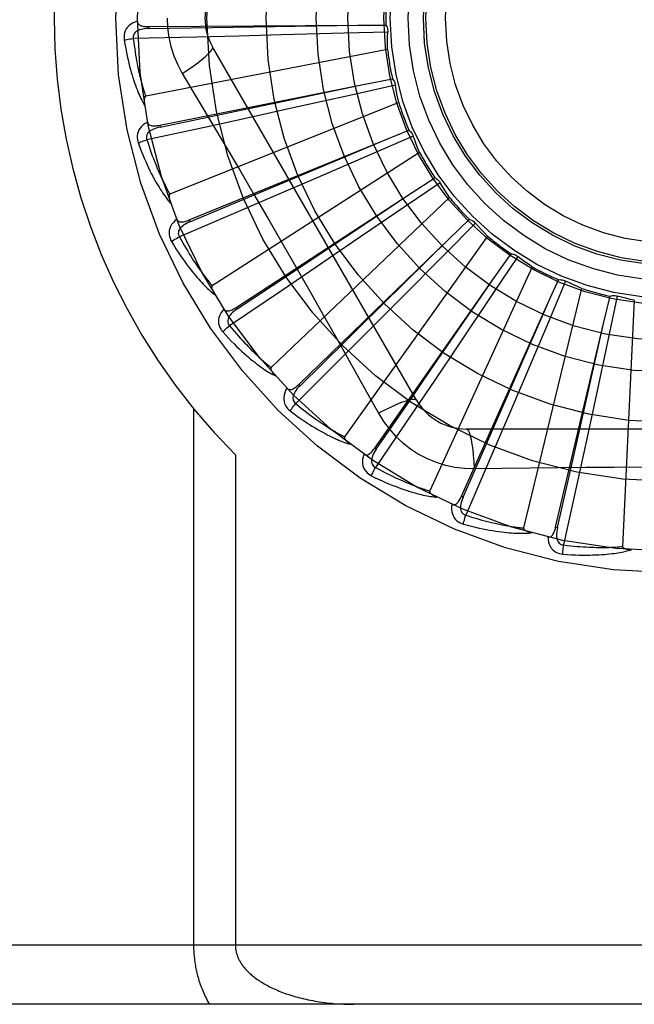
# Model space of a CAD drawing. Header units: inches. Extents: x 0 to 188, y 0 to 122.
# Tile 69 of 102: x 44.547 to 44.859, y 67.468 to 67.967. Entities that reach past the tile are written whole.
import ezdxf

# ---------------------------------------------------------------- set-up
doc = ezdxf.new("R2010")
doc.units = ezdxf.units.IN
doc.header["$LTSCALE"] = 10.3638554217
doc.header["$MEASUREMENT"] = 0
doc.linetypes.add('HIDDEN', pattern=[0.2, 0.1, -0.1])
doc.layers.add('DOOR_ASSEMBLY', color=7, linetype='CONTINUOUS')

msp = doc.modelspace()

# ---------------------------------------------------------------- linework, layer by layer
at = {"layer": 'DOOR_ASSEMBLY', "color": 8, "linetype": 'HIDDEN'}
for p, q in [((44.6122988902, 67.9636246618), (44.6123058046, 67.9626650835)), ((44.6122990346, 67.9636246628), (44.7183890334, 67.9643578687)), ((44.6123058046, 67.9626650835), (44.6549363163, 67.9633148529)), ((44.6549363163, 67.9633148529), (44.7184469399, 67.9643587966)), ((44.7183890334, 67.9643578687), (44.7326481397, 67.9644361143)), ((44.6368030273, 67.95832914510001), (44.6045150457, 67.957603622)), ((44.6580859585, 67.9588384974), (44.6368030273, 67.95832914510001)), ((44.679605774, 67.9593846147), (44.6580859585, 67.9588384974)), ((44.71146100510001, 67.9602406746), (44.679605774, 67.9593846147)), ((44.7335438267, 67.9608684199), (44.71146100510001, 67.9602406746)), ((44.748155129, 67.77421427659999), (44.6447131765, 67.953380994)), ((44.7334939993, 67.9519739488), (44.6107835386, 67.92832344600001)), ((44.6293662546, 67.9399208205), (44.6366319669, 67.927755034)), ((44.6179012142, 67.9136353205), (44.7219352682, 67.9344329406)), ((44.6598266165, 67.9214002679), (44.7219919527, 67.9344448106)), ((44.7374765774, 67.93387461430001), (44.71591162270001, 67.9290790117)), ((44.7219352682, 67.9344329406), (44.73592188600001, 67.9372083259)), ((44.71591162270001, 67.9290790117), (44.6847940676, 67.9222097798)), ((44.73911094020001, 67.925131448), (44.6230939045, 67.8786852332)), ((44.61808946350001, 67.9126943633), (44.6598266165, 67.9214002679)), ((44.6847940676, 67.9222097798), (44.6637664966, 67.9176008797)), ((44.61790107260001, 67.9136352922), (44.61808946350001, 67.9126943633)), ((44.6637664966, 67.9176008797), (44.6429645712, 67.9130729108)), ((44.6429645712, 67.9130729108), (44.6113973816, 67.9062499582)), ((44.731080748, 67.90571992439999), (44.7442893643, 67.9110921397)), ((44.6328627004, 67.86560957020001), (44.731080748, 67.90571992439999)), ((44.7115254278, 67.8975063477), (44.7311341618, 67.90574230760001)), ((44.7464468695, 67.90811289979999), (44.7261791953, 67.8993227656)), ((44.7497063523, 67.8998370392), (44.6445758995, 67.8322737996)), ((44.7261791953, 67.8993227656), (44.6969239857, 67.8866886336)), ((44.6332256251, 67.8647212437), (44.7115254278, 67.8975063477)), ((44.6969239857, 67.8866886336), (44.6771486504, 67.8781835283)), ((44.76013049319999, 67.8845143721), (44.7418926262, 67.8720474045)), ((44.7454949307, 67.879256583), (44.7574481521, 67.88703146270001)), ((44.6566427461, 67.8212831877), (44.7454949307, 67.879256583)), ((44.6771486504, 67.8781835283), (44.6575795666, 67.8698005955)), ((44.7648972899, 67.8770049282), (44.6744531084, 67.7907665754)), ((44.6575795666, 67.8698005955), (44.6278740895, 67.8571268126)), ((44.7418926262, 67.8720474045), (44.7155571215, 67.8541050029)), ((44.6328625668, 67.8656095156), (44.6332256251, 67.8647212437)), ((44.77803288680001, 67.8639319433), (44.7624839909, 67.84823873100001)), ((44.76465685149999, 67.8559993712), (44.7749226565, 67.8658959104)), ((44.6883818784, 67.7822582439), (44.76465685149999, 67.8559993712)), ((44.7155571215, 67.8541050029), (44.697748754, 67.8420110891)), ((44.7841347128, 67.8574603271), (44.7116456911, 67.7556637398)), ((44.78787394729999, 67.8367888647), (44.7960813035, 67.8484493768)), ((44.7624839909, 67.84823873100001), (44.7400200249, 67.825636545)), ((44.799507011, 67.84710951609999), (44.7872090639, 67.8287572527)), ((44.697748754, 67.8420110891), (44.6801197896, 67.8300761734)), ((44.8067233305, 67.8419096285), (44.7548094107, 67.72823400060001)), ((44.7269329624, 67.74994520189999), (44.78787394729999, 67.8367888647)), ((44.8143070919, 67.8223193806), (44.8201593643, 67.8353224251)), ((44.82377673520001, 67.8346550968), (44.8151742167, 67.81430708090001)), ((44.6801197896, 67.8300761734), (44.6533496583, 67.8120096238)), ((44.7872090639, 67.8287572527), (44.7694285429, 67.8023121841)), ((44.8318467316, 67.8309148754), (44.802384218, 67.7094687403)), ((44.7400200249, 67.825636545), (44.724822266, 67.8103909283)), ((44.8430009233, 67.81311388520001), (44.84628659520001, 67.82698949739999)), ((44.8499648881, 67.8270188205), (44.8453687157, 67.8054104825)), ((44.8585968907, 67.8248734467), (44.85265063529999, 67.7000461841)), ((44.65664262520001, 67.8212831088), (44.6571672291, 67.8204795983)), ((44.7709026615, 67.7255119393), (44.8143070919, 67.8223193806)), ((44.7888966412, 67.76416747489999), (44.8143303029, 67.8223724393)), ((44.8151742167, 67.81430708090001), (44.8027197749, 67.7849749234)), ((44.724822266, 67.8103909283), (44.7097705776, 67.7953353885)), ((44.8187017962, 67.7098415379), (44.8430009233, 67.81311388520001)), ((44.8290549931, 67.75120390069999), (44.8430136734, 67.8131703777)), ((44.8453687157, 67.8054104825), (44.8386904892, 67.77425137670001)), ((44.7694285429, 67.8023121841), (44.7573906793, 67.7844658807)), ((44.7097705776, 67.7953353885), (44.68690333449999, 67.7725290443)), ((44.7573906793, 67.7844658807), (44.7454602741, 67.7668338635)), ((44.8027197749, 67.7849749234), (44.7942768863, 67.7651729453)), ((44.6883817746, 67.7822581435), (44.68904896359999, 67.7815684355)), ((44.8386904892, 67.77425137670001), (44.8341477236, 67.753209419)), ((44.6350693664, 67.7699860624), (44.6350693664, 67.4979643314)), ((44.7454602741, 67.7668338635), (44.7273224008, 67.7401120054)), ((44.771778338, 67.72511947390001), (44.7888966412, 67.76416747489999)), ((44.7942768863, 67.7651729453), (44.7858989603, 67.7456017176)), ((44.98029811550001, 67.75963093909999), (44.7734142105, 67.75963093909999)), ((44.7269328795, 67.7499450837), (44.7277185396, 67.749394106)), ((44.8196359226, 67.70962188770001), (44.8290549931, 67.75120390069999)), ((44.8341477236, 67.753209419), (44.82962507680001, 67.7324063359)), ((44.6562825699, 67.7465968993), (44.6562825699, 67.4979643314)), ((44.7858989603, 67.7456017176), (44.7731460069, 67.7159301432)), ((44.7773976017, 67.7396100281), (44.791566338, 67.7398194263)), ((44.82962507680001, 67.7324063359), (44.8227179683, 67.7008574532)), ((44.7709026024, 67.7255118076), (44.771778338, 67.72511947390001)), ((44.8187017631, 67.7098413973), (44.8196359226, 67.70962188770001)), ((45.360356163, 67.4979643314), (44.268356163, 67.4979643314)), ((45.360356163, 67.4679643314), (44.298356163, 67.4679643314))]:
    msp.add_line(p, q, dxfattribs=at)
for points in [[(44.6065915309, 67.9663174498), (44.60530209, 67.9658904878), (44.60414928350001, 67.9653734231), (44.6031252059, 67.96476358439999), (44.6022398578, 67.9640676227), (44.6014933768, 67.9632880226), (44.6008871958, 67.9624363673), (44.60042239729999, 67.96151451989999), (44.6000893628, 67.9605556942), (44.5998889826, 67.959584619), (44.5997983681, 67.958629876), (44.59980053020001, 67.9577323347), (44.59989842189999, 67.9568795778)], [(44.6065915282, 67.9663211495), (44.6066396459, 67.9658614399), (44.60676566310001, 67.9654484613), (44.60697478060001, 67.9650814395), (44.6072513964, 67.9647626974), (44.60758225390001, 67.964496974), (44.6079655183, 67.96427624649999), (44.6083971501, 67.9640952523), (44.6088705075, 67.9639504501), (44.6093791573, 67.963837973), (44.60991843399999, 67.96375353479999), (44.6104820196, 67.9636921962), (44.6110684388, 67.9636520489), (44.61167366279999, 67.9636290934), (44.6122990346, 67.9636246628)], [(44.6216144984, 67.9679643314), (44.6218363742, 67.9630872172), (44.6224908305, 67.9582546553), (44.6235754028, 67.9534790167), (44.6250868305, 67.9488068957), (44.6270192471, 67.9442839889), (44.6293662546, 67.9399208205)], [(44.7326481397, 67.9644361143), (44.7329362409, 67.9638856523), (44.7331696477, 67.96331278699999), (44.7333497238, 67.9627117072), (44.7334735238, 67.9620974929), (44.73353784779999, 67.9614850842), (44.7335438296, 67.960868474)], [(44.6123061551, 67.9626636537), (44.6112690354, 67.9626259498), (44.6102897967, 67.962542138), (44.6093661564, 67.9624091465), (44.6085018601, 67.9622252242), (44.6076980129, 67.9619858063), (44.6069616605, 67.9616907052), (44.6062952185, 67.9613404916), (44.6057162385, 67.9609323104), (44.6052430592, 67.9604651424), (44.6048766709, 67.9599446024), (44.6046252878, 67.9593736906), (44.60448327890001, 67.9587776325), (44.6044468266, 67.9581855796), (44.6045151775, 67.95759926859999)], [(44.7334939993, 67.9519739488), (44.7334559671, 67.9542016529), (44.7334515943, 67.9564266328), (44.7334808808, 67.95864888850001), (44.7335438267, 67.9608684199)], [(44.59989842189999, 67.9568795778), (44.6002621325, 67.95468058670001), (44.6006392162, 67.9525806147), (44.6010263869, 67.9505814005), (44.601422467, 67.9486765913), (44.6018263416, 67.9468617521), (44.6022363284, 67.945132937), (44.6026513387, 67.9434859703), (44.6030698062, 67.9419171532), (44.6034906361, 67.94042257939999), (44.603912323, 67.9389987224), (44.6043337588, 67.9376418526), (44.6047534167, 67.9363486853), (44.6051695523, 67.93511538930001), (44.6055822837, 67.93393987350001), (44.6059911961, 67.93281929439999), (44.6063968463, 67.931752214), (44.6068000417, 67.93073692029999), (44.6072002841, 67.9297715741), (44.6075977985, 67.92885455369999), (44.607991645, 67.9279835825), (44.6083813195, 67.9271565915), (44.6087660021, 67.9263713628), (44.6091443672, 67.92562566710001), (44.6095176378, 67.9249174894), (44.6098870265, 67.92424386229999), (44.6102516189, 67.9236055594)], [(44.5998984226, 67.9568795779), (44.600505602, 67.9570039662), (44.60120119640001, 67.95713106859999), (44.6019614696, 67.957256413), (44.6027771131, 67.9573784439), (44.6036385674, 67.9574955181), (44.6045150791, 67.9576033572)], [(44.6045150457, 67.957603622), (44.60473815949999, 67.95576682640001), (44.60496780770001, 67.9540056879), (44.6052045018, 67.952321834), (44.6054467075, 67.9507103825), (44.6056933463, 67.9491679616), (44.6059435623, 67.947691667), (44.6061963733, 67.94627835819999), (44.6064510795, 67.9449253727), (44.6067068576, 67.9436298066), (44.6069630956, 67.9423892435), (44.6072191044, 67.9412010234), (44.6074742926, 67.9400629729), (44.6077279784, 67.9389727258), (44.6079797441, 67.9379282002), (44.6082289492, 67.9369271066), (44.6084755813, 67.9359677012), (44.6087193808, 67.9350479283), (44.60896044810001, 67.93416643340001), (44.6091988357, 67.93332160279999), (44.6094344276, 67.93251215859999), (44.60966717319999, 67.9317367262), (44.6098969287, 67.9309939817), (44.6101235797, 67.9302825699), (44.610346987, 67.9296012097), (44.6105669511, 67.9289479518), (44.6107835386, 67.92832344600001)], [(44.6293645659, 67.9399197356), (44.6321996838, 67.94178242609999), (44.6348307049, 67.9435946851), (44.6371760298, 67.9452983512), (44.63925197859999, 67.9469014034), (44.6410544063, 67.9484014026), (44.6425338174, 67.9497634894), (44.6436657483, 67.9509664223), (44.6444203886, 67.951984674), (44.6447732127, 67.9527974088), (44.6447133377, 67.9533807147)], [(44.73592188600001, 67.9372083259), (44.7363089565, 67.936722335), (44.7366465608, 67.93620399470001), (44.7369371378, 67.9356478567), (44.73717494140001, 67.93506817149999), (44.7373540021, 67.9344790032), (44.73747657, 67.933874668)], [(44.73911094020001, 67.925131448), (44.7386519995, 67.92731169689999), (44.7382266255, 67.929495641), (44.7378348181, 67.9316832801), (44.7374765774, 67.93387461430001)], [(44.6107835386, 67.92832344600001), (44.6106228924, 67.9282593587), (44.6104860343, 67.9281604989), (44.6103744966, 67.928023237), (44.6102836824, 67.927858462), (44.6102102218, 67.9276750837), (44.6101519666, 67.9274754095), (44.6101060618, 67.927265), (44.6100712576, 67.92704300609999), (44.6100454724, 67.9268101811), (44.6100283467, 67.92656727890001), (44.6100189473, 67.9263151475), (44.6100169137, 67.9260542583), (44.61002157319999, 67.9257857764), (44.6100329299, 67.9255084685), (44.61005064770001, 67.9252218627), (44.6100750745, 67.9249248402), (44.61010612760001, 67.92461629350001), (44.6101447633, 67.9242957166), (44.61019202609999, 67.9239621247), (44.61024756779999, 67.9236158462)], [(44.6366319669, 67.927755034), (44.6510636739, 67.9033729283), (44.6582814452, 67.8911308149), (44.6654763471, 67.8788540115), (44.6726493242, 67.8665644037), (44.6797832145, 67.854241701), (44.68689122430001, 67.8419026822), (44.6939517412, 67.8295424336), (44.7009900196, 67.81716862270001), (44.707982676, 67.80479778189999)], [(44.6117872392, 67.91519929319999), (44.6106019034, 67.9145360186), (44.6095677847, 67.91381012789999), (44.6086776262, 67.9130175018), (44.6079399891, 67.9121665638), (44.6073545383, 67.9112597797), (44.6069204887, 67.9103087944), (44.6066385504, 67.9093156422), (44.6064929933, 67.9083111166), (44.6064800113, 67.9073196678), (44.6065717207, 67.90636502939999), (44.6067437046, 67.9054841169), (44.6070012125, 67.9046652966)], [(44.6117865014, 67.9152030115), (44.6119207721, 67.91476066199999), (44.6121226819, 67.9143789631), (44.6123974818, 67.9140581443), (44.612729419, 67.9137975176), (44.6131045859, 67.9135992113), (44.6135226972, 67.9134550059), (44.6139807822, 67.9133589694), (44.61447298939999, 67.9133063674), (44.6149937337, 67.9132921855), (44.615539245, 67.91331133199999), (44.61610425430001, 67.9133577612), (44.6166876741, 67.9134293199), (44.6172863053, 67.91352131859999), (44.6179012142, 67.9136353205)], [(44.618090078, 67.9126930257), (44.6170788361, 67.912459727), (44.616133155, 67.9121921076), (44.615251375, 67.9118867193), (44.6144375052, 67.9115425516), (44.6136934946, 67.91115533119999), (44.6130262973, 67.9107262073), (44.6124381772, 67.9102561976), (44.6119469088, 67.9097458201), (44.6115706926, 67.9091975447), (44.6113094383, 67.908617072), (44.6111706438, 67.90800890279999), (44.6111440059, 67.9073967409), (44.6112202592, 67.9068084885), (44.611398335, 67.90624570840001)], [(44.7442893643, 67.9110921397), (44.7447614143, 67.9106881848), (44.7451910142, 67.9102431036), (44.7455815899, 67.9097520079), (44.7459248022, 67.9092278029), (44.7462121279, 67.9086831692), (44.7464468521, 67.9081129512)], [(44.6070012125, 67.9046652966), (44.6077745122, 67.9025748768), (44.6085422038, 67.9005842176), (44.6093007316, 67.8986944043), (44.6100501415, 67.89689897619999), (44.6107901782, 67.8951933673), (44.6115199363, 67.8935733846), (44.6122391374, 67.89203472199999), (44.6129469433, 67.8905734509), (44.61364301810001, 67.8891855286), (44.6143265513, 67.88786720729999), (44.61499716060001, 67.8866146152), (44.6156539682, 67.8854242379), (44.6162959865, 67.8842919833), (44.6169237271, 67.8832158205), (44.6175373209, 67.882192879), (44.6181375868, 67.8812218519), (44.6187256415, 67.88030121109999), (44.61930134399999, 67.8794290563), (44.6198652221, 67.8786038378), (44.6204167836, 67.8778231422), (44.62095592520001, 67.8770848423), (44.6214822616, 67.8763866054), (44.621994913, 67.8757259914), (44.6224954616, 67.8751012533), (44.6229856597, 67.8745097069), (44.62346446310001, 67.8739519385)], [(44.6070012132, 67.9046652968), (44.60757387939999, 67.9049023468), (44.6082328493, 67.9051587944), (44.6089556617, 67.9054257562), (44.60973347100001, 67.9056999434), (44.6105572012, 67.90597793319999), (44.6113974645, 67.9062497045)], [(44.6113973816, 67.9062499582), (44.6119640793, 67.9044885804), (44.61252287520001, 67.9028027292), (44.6130739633, 67.9011940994), (44.6136167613, 67.8996576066), (44.6141508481, 67.898189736), (44.6146759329, 67.8967874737), (44.6151916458, 67.89544755), (44.6156978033, 67.8941672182), (44.6161941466, 67.89294347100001), (44.6166805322, 67.8917738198), (44.6171567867, 67.8906555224), (44.6176227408, 67.8895863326), (44.6180781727, 67.888563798), (44.6185230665, 67.8875857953), (44.61895722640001, 67.8866499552), (44.6193809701, 67.8857545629), (44.619794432, 67.8848975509), (44.62019796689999, 67.8840776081), (44.6205919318, 67.88329315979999), (44.6209764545, 67.88254292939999), (44.6213517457, 67.88182555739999), (44.6217179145, 67.8811397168), (44.6220751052, 67.8804840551), (44.6224234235, 67.8798572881), (44.6227630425, 67.8792574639), (44.6230939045, 67.8786852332)], [(44.7497063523, 67.8998370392), (44.7488430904, 67.9018910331), (44.74801208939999, 67.9039550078), (44.747213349, 67.9060289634), (44.7464468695, 67.90811289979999)], [(44.7574481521, 67.88703146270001), (44.7579881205, 67.8867241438), (44.7584941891, 67.8863684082), (44.7589706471, 67.8859601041), (44.7594068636, 67.88551032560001), (44.7597920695, 67.8850299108), (44.76013046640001, 67.8845144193)], [(44.7648972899, 67.8770049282), (44.7636622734, 67.8788562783), (44.7624561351, 67.880724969), (44.7612788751, 67.8826110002), (44.76013049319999, 67.8845143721)], [(44.6230939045, 67.8786852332), (44.62294829, 67.8785919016), (44.6228326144, 67.8784689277), (44.62274906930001, 67.87831303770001), (44.6226910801, 67.8781340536), (44.6226536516, 67.87794008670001), (44.62263423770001, 67.8777329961), (44.62262898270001, 67.87751770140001), (44.62263682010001, 67.8772931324), (44.6226555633, 67.877059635), (44.6226847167, 67.8768178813), (44.6227232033, 67.8765685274), (44.6227705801, 67.8763119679), (44.6228259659, 67.87604921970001), (44.6228895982, 67.8757790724), (44.6229612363, 67.875500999), (44.62304143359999, 67.87521396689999), (44.6231322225, 67.8749116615), (44.6232289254, 67.8746094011), (44.6233270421, 67.8743220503), (44.6234280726, 67.8740446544)], [(44.6571672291, 67.8204795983), (44.6840433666, 67.8383394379), (44.6926790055, 67.8440740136), (44.7455431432, 67.8792886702)], [(44.6265632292, 67.8659882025), (44.62552483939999, 67.8651125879), (44.6246467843, 67.8642041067), (44.6239227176, 67.8632573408), (44.6233594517, 67.8622821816), (44.62295619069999, 67.861280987), (44.6227099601, 67.8602650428), (44.6226210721, 67.85923648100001), (44.6226682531, 67.8582225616), (44.6228431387, 67.8572465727), (44.6231138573, 67.856326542), (44.6234494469, 67.8554940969), (44.6238572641, 67.8547388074)], [(44.626562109, 67.8659912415), (44.6267774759, 67.865582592), (44.6270478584, 67.8652461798), (44.6273783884, 67.8649831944), (44.6277536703, 67.8647900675), (44.6281595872, 67.8646663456), (44.6285974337, 67.8646038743), (44.6290654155, 67.8645962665), (44.6295586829, 67.8646377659), (44.6300727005, 67.8647223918), (44.6306047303, 67.86484443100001), (44.63115074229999, 67.8649969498), (44.6317100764, 67.8651776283), (44.6322804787, 67.8653812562), (44.6328627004, 67.86560957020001)], [(44.6332264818, 67.8647200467), (44.6322776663, 67.8642995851), (44.6313997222, 67.8638578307), (44.6305916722, 67.8633910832), (44.6298576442, 67.8628991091), (44.6292003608, 67.86237808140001), (44.6286264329, 67.8618304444), (44.6281378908, 67.8612576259), (44.6277520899, 67.8606634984), (44.6274864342, 67.8600539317), (44.6273397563, 67.8594345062), (44.6273185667, 67.8588110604), (44.6274082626, 67.8582049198), (44.6275944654, 67.8576417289), (44.6278758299, 67.85712282)], [(44.7749226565, 67.8658959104), (44.7755110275, 67.8656963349), (44.7760752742, 67.8654428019), (44.776620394, 67.8651320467), (44.7771338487, 67.8647729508), (44.7776030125, 67.86437411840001), (44.77803285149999, 67.8639319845)], [(44.7841347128, 67.8574603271), (44.7825698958, 67.8590463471), (44.7810313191, 67.8606536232), (44.7795189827, 67.8622821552), (44.77803288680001, 67.8639319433)], [(44.6238572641, 67.8547388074), (44.62501220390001, 67.85283251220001), (44.626142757, 67.8510231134), (44.6272452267, 67.8493110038), (44.6283208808, 67.84768984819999), (44.62937033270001, 67.8461551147), (44.6303934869, 67.84470251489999), (44.6313908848, 67.8433277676), (44.6323624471, 67.8420268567), (44.633308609, 67.840795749), (44.6342292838, 67.839630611), (44.6351248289, 67.8385275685), (44.6359950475, 67.8374830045), (44.6368397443, 67.836492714), (44.637659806, 67.8355547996), (44.6384559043, 67.8346664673), (44.6392290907, 67.833826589), (44.6399807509, 67.8330338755), (44.6407111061, 67.8322864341), (44.64142096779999, 67.831582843), (44.6421103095, 67.8309206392), (44.6427794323, 67.83029771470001), (44.64342839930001, 67.8297117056), (44.6440568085, 67.82916004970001), (44.644666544, 67.8286413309), (44.64525983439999, 67.828153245), (44.64583554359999, 67.8276961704)], [(44.6238572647, 67.8547388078), (44.6243747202, 67.8550799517), (44.62497324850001, 67.8554564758), (44.62563247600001, 67.8558554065), (44.626344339, 67.85627184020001), (44.6271005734, 67.8567006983), (44.627874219, 67.8571265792)], [(44.6278740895, 67.8571268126), (44.6287638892, 67.85550451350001), (44.6296316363, 67.8539548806), (44.6304772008, 67.852479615), (44.6313009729, 67.8510736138), (44.6321032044, 67.8497333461), (44.6328841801, 67.84845579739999), (44.6336441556, 67.8472376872), (44.63438347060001, 67.8460762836), (44.63510244, 67.8449685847), (44.6358013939, 67.84391211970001), (44.636480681, 67.8429041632), (44.6371405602, 67.8419424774), (44.6377812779, 67.84102461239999), (44.6384032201, 67.8401484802), (44.639006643, 67.83931171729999), (44.6395921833, 67.8385126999), (44.640160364, 67.8377494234), (44.6407117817, 67.8370206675), (44.64124708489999, 67.8363249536), (44.6417666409, 67.83566105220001), (44.64227091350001, 67.8350276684), (44.64276026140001, 67.8344235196), (44.643235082, 67.8338473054), (44.6436957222, 67.8332977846), (44.6441427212, 67.8327730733), (44.6445758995, 67.8322737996)], [(44.68904896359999, 67.7815684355), (44.7120594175, 67.8041918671), (44.7194537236, 67.811457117), (44.7646981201, 67.856040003)], [(44.7960813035, 67.8484493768), (44.7966968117, 67.8483647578), (44.7972988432, 67.84822259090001), (44.7978929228, 67.8480206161), (44.79846505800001, 67.8477651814), (44.799001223, 67.8474623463), (44.7995069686, 67.8471095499)], [(44.8067233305, 67.8419096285), (44.8048866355, 67.84317084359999), (44.8030716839, 67.84445789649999), (44.80127847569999, 67.8457707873), (44.799507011, 67.84710951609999)], [(44.7277185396, 67.749394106), (44.7460316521, 67.7759634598), (44.7519173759, 67.7844967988), (44.7879067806, 67.8368365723)], [(44.8201593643, 67.8353224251), (44.8207797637, 67.83535582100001), (44.82139782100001, 67.8353301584), (44.8220193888, 67.8352442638), (44.82262952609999, 67.8351017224), (44.8232133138, 67.8349058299), (44.8237766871, 67.834655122)], [(44.8318467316, 67.8309148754), (44.8298045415, 67.83180570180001), (44.827778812, 67.8327260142), (44.8257695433, 67.8336758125), (44.82377673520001, 67.8346550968)], [(44.6445758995, 67.8322737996), (44.6444505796, 67.8321545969), (44.6443602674, 67.8320119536), (44.64430773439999, 67.8318430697), (44.6442846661, 67.83165634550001), (44.6442846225, 67.8314588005), (44.6443047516, 67.83125177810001), (44.64434033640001, 67.8310393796), (44.6443905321, 67.8308203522), (44.6444531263, 67.8305946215), (44.6445275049, 67.8303627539), (44.6446124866, 67.8301251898), (44.6447075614, 67.8298822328), (44.64481167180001, 67.8296347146), (44.6449252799, 67.8293814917), (44.6450482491, 67.8291220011), (44.6451813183, 67.8288553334), (44.6453246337, 67.8285807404), (44.6454798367, 67.8282971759), (44.6456488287, 67.8280031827), (44.6458309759, 67.8276992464)], [(44.84628659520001, 67.82698949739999), (44.846889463, 67.8271397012), (44.8475012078, 67.8272314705), (44.8481277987, 67.8272647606), (44.8487538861, 67.82724026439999), (44.849364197, 67.8271583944), (44.8499648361, 67.8270188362)], [(44.8585968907, 67.8248734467), (44.8564230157, 67.82536168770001), (44.85425972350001, 67.825881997), (44.8521070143, 67.8264343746), (44.8499648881, 67.8270188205)], [(44.6503854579, 67.8204627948), (44.6495315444, 67.8194064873), (44.6488412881, 67.81834825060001), (44.64830948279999, 67.8172815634), (44.6479409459, 67.8162174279), (44.6477344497, 67.8151580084), (44.6476849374, 67.8141138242), (44.6477923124, 67.8130870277), (44.6480305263, 67.8121003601), (44.64838695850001, 67.8111751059), (44.64882690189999, 67.8103229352), (44.6493139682, 67.8095690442), (44.6498573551, 67.8089045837)], [(44.650383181, 67.8204661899), (44.6506723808, 67.8201052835), (44.651001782, 67.819825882), (44.651376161, 67.8196301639), (44.6517811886, 67.8195115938), (44.65220320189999, 67.81946693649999), (44.65264497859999, 67.8194884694), (44.65310596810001, 67.819569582), (44.653582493, 67.8197037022), (44.6540712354, 67.8198841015), (44.6545705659, 67.8201046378), (44.6550778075, 67.8203577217), (44.655592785, 67.8206409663), (44.65611429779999, 67.82094884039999), (44.6566427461, 67.8212831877)], [(44.6571682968, 67.820478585), (44.6563162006, 67.81988615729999), (44.6555377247, 67.8192862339), (44.6548326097, 67.8186749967), (44.6542049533, 67.8180529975), (44.653658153, 67.8174169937), (44.6531982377, 67.8167706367), (44.6528269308, 67.81611571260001), (44.6525605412, 67.81545930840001), (44.6524150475, 67.81481048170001), (44.6523882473, 67.81417449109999), (44.6524854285, 67.8135583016), (44.6526882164, 67.81298008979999), (44.6529776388, 67.8124623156), (44.6533521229, 67.8120060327)], [(44.6498573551, 67.8089045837), (44.6513521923, 67.8072513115), (44.6528047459, 67.80568856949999), (44.6542113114, 67.8042160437), (44.65557433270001, 67.8028277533), (44.6568952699, 67.8015193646), (44.6581748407, 67.8002866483), (44.659414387, 67.7991255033), (44.6606145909, 67.798031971), (44.661776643, 67.7970021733), (44.6629011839, 67.7960323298), (44.6639892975, 67.7951187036), (44.6650414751, 67.7942577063), (44.6660583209, 67.7934451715), (44.6670410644, 67.7926794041), (44.6679908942, 67.7919577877), (44.6689090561, 67.7912794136), (44.66979715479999, 67.7906432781), (44.6706557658, 67.7900475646), (44.6714859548, 67.7894910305), (44.6722881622, 67.7889712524), (44.6730630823, 67.7884862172), (44.6738112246, 67.7880336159), (44.6745326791, 67.78761085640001), (44.6752295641, 67.7872169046), (44.6759045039, 67.7868499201), (44.67655631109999, 67.7865100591)], [(44.6498573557, 67.80890458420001), (44.65030089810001, 67.80933749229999), (44.6508173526, 67.80982048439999), (44.6513891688, 67.8103369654), (44.6520093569, 67.8108805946), (44.6526707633, 67.81144482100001), (44.6533498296, 67.81200941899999)], [(44.6533496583, 67.8120096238), (44.6545304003, 67.8105850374), (44.65567573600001, 67.8092276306), (44.6567852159, 67.8079390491), (44.6578601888, 67.8067143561), (44.6589015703, 67.805550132), (44.6599102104, 67.804443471), (44.660886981, 67.80339119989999), (44.66183273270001, 67.8023907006), (44.6627483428, 67.8014390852), (44.663634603, 67.8005339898), (44.6644923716, 67.7996728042), (44.6653223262, 67.7988533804), (44.66612517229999, 67.798073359), (44.6669016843, 67.797330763), (44.667652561, 67.79662332), (44.66837873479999, 67.7959495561), (44.6690810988, 67.79530760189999), (44.6697604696, 67.7946963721), (44.67041776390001, 67.79411453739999), (44.671053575, 67.79356096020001), (44.6716686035, 67.7930344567), (44.6722634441, 67.7925338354), (44.6728387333, 67.7920578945), (44.6733950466, 67.791605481), (44.6739332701, 67.7911748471), (44.6744531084, 67.7907665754)], [(44.707982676, 67.80479778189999), (44.72189645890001, 67.78007280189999), (44.7288248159, 67.767653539)], [(44.6744531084, 67.7907665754), (44.6743526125, 67.79062580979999), (44.67429092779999, 67.7904686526), (44.6742713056, 67.7902928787), (44.674283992, 67.7901051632), (44.6743213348, 67.7899111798), (44.6743802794, 67.7897117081), (44.6744554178, 67.7895098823), (44.67454615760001, 67.7893043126), (44.6746503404, 67.7890945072), (44.6747672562, 67.788880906), (44.6748956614, 67.7886637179), (44.675034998, 67.7884431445), (44.6751840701, 67.78821980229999), (44.6753435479, 67.7879926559), (44.67551340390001, 67.7877611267), (44.6756945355, 67.7875244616), (44.6758873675, 67.7872817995), (44.6760932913, 67.7870328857), (44.6763140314, 67.7867771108), (44.6765490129, 67.7865146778)], [(44.6823929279, 67.78026847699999), (44.6817543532, 67.779069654), (44.6812768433, 67.7778999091), (44.6809565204, 67.7767518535), (44.6807960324, 67.7756372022), (44.68079376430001, 67.77455784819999), (44.68094276, 67.77352316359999), (44.6812425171, 67.7725352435), (44.6816631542, 67.7716114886), (44.6821882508, 67.7707704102), (44.68278151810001, 67.7700168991), (44.6834024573, 67.7693688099), (44.68406177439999, 67.7688191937)], [(44.6823906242, 67.7802709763), (44.6827425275, 67.779971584), (44.683118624, 67.7797597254), (44.68352322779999, 67.7796384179), (44.683943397, 67.77959860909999), (44.68436622, 67.7796346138), (44.684795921, 67.7797393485), (44.6852332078, 67.7799062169), (44.6856757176, 67.78012807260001), (44.6861214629, 67.78039767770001), (44.6865700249, 67.7807087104), (44.6870202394, 67.7810532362), (44.6874723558, 67.7814288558), (44.6879262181, 67.78182989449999), (44.6883818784, 67.7822582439)], [(44.689050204, 67.78156764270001), (44.6883256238, 67.7808246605), (44.6876747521, 67.78008825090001), (44.6870980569, 67.7793546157), (44.6865994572, 67.7786250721), (44.6861829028, 67.7778970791), (44.6858536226, 67.7771753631), (44.685612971, 67.776462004), (44.6854756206, 67.7757670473), (44.6854555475, 67.7751024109), (44.68554959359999, 67.7744728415), (44.6857616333, 67.773886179), (44.6860701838, 67.7733567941), (44.6864523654, 67.7729031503), (44.6869064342, 67.7725259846)], [(44.7481549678, 67.7742145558), (44.7476944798, 67.7745531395), (44.746850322, 67.7746596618), (44.745657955, 67.7745354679), (44.7441283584, 67.77418916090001), (44.7422611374, 67.77361960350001), (44.7400758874, 67.7728266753), (44.7376025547, 67.7718203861), (44.7348749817, 67.7706116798), (44.73191994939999, 67.769208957), (44.728823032, 67.767652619)], [(44.68406177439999, 67.7688191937), (44.6858424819, 67.767478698), (44.6875645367, 67.7662190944), (44.6892243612, 67.7650393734), (44.6908254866, 67.7639341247), (44.6923701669, 67.7628993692), (44.6938599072, 67.7619310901), (44.6952968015, 67.7610255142), (44.69668226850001, 67.7601788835), (44.6980182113, 67.7593876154), (44.6993059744, 67.758648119), (44.7005473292, 67.75795693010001), (44.7017434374, 67.757310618), (44.7028956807, 67.7567052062), (44.7040055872, 67.7561392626), (44.7050748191, 67.7556104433), (44.7061047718, 67.7551180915), (44.7070972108, 67.7546615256), (44.7080530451, 67.75423907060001), (44.7089735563, 67.7538497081), (44.7098596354, 67.7534911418), (44.7107123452, 67.7531615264), (44.7115326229, 67.752858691), (44.7123210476, 67.7525801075), (44.7130798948, 67.75232516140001), (44.7138120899, 67.7520925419), (44.7145164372, 67.751882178)], [(44.68406177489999, 67.76881919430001), (44.6844153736, 67.76932822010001), (44.6848310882, 67.76990022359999), (44.6852948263, 67.77051558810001), (44.6858009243, 67.7711667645), (44.6863435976, 67.7718459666), (44.68690354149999, 67.77252887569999)], [(44.68690333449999, 67.7725290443), (44.6883323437, 67.771353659), (44.6897138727, 67.7702375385), (44.69104716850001, 67.76918221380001), (44.6923344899, 67.7681830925), (44.69357738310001, 67.76723699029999), (44.69477723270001, 67.7663412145), (44.6959354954, 67.76549281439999), (44.69705350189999, 67.76468938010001), (44.6981326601, 67.76392824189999), (44.6991741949, 67.7632072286), (44.7001794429, 67.7625239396), (44.7011494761, 67.76187639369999), (44.7020854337, 67.76126240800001), (44.7029884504, 67.7606801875), (44.7038596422, 67.7601276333), (44.7047002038, 67.7596034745), (44.7055113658, 67.7591060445), (44.7062941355, 67.7586344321), (44.7070496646, 67.7581875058), (44.7077787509, 67.7577642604), (44.7084823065, 67.75736366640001), (44.7091611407, 67.7569846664), (44.7098161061, 67.75662620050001), (44.71044798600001, 67.7562872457), (44.7110579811, 67.7559662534), (44.7116456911, 67.7556637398)], [(44.7288248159, 67.767653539), (44.7314219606, 67.76345541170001), (44.734361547, 67.7595322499), (44.73763389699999, 67.7558957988), (44.7412147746, 67.7525703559), (44.7450855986, 67.7495730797), (44.7492112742, 67.7469328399), (44.7535599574, 67.7446764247), (44.7580935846, 67.7428175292), (44.7627704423, 67.7413706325), (44.7675660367, 67.7403471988), (44.7724468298, 67.7397598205), (44.7773976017, 67.7396100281)], [(44.7734142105, 67.75963093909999), (44.7739378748, 67.75940154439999), (44.774452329, 67.7587236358), (44.7749409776, 67.7576288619), (44.7754058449, 67.7561310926), (44.7758462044, 67.7542292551), (44.7762521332, 67.7519403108), (44.7766173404, 67.7492950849), (44.7769343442, 67.7463286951), (44.777197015, 67.7430689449), (44.7773976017, 67.7396100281)], [(44.7116456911, 67.7556637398), (44.7115736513, 67.75550649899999), (44.7115428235, 67.7553405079), (44.7115568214, 67.755164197), (44.7116048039, 67.7549822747), (44.71167818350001, 67.7547988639), (44.7117738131, 67.7546141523), (44.71188578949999, 67.7544301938), (44.7120137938, 67.7542455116), (44.7121557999, 67.7540592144), (44.7123110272, 67.7538715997), (44.712478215, 67.7536826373), (44.7126567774, 67.7534924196), (44.7128454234, 67.7533013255), (44.713045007, 67.7531084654), (44.7132556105, 67.7529132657), (44.7134782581, 67.75271515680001), (44.7137179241, 67.7525100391), (44.7139628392, 67.75230792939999), (44.7142016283, 67.75211855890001), (44.71443808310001, 67.75193868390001)], [(44.7214257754, 67.7468601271), (44.72182816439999, 67.7466326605), (44.7222376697, 67.7464957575), (44.72265793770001, 67.7464532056), (44.72307802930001, 67.7464936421), (44.72348639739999, 67.7466090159), (44.72388851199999, 67.7467931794), (44.7242863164, 67.7470397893), (44.724678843, 67.7473413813), (44.72506551, 67.7476904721), (44.7254471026, 67.748080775), (44.7258239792, 67.7485042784), (44.7261968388, 67.7489586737), (44.7265666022, 67.7494383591), (44.7269329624, 67.74994520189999)], [(44.7277199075, 67.749393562), (44.7271490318, 67.74852687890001), (44.7266492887, 67.7476805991), (44.7262218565, 67.74685108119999), (44.7258703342, 67.7460403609), (44.72559908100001, 67.7452466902), (44.725412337, 67.74447569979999), (44.7253110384, 67.7437296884), (44.7253076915, 67.7430212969), (44.7254137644, 67.7423648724), (44.7256252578, 67.7417644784), (44.7259444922, 67.7412285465), (44.72634765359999, 67.7407671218), (44.7268087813, 67.7403940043), (44.7273260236, 67.7401095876)], [(44.7214288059, 67.7468579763), (44.7210286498, 67.7455599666), (44.72078114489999, 67.7443209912), (44.72068388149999, 67.74313306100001), (44.7207372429, 67.74200818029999), (44.7209392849, 67.7409479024), (44.7212814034, 67.7399601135), (44.7217627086, 67.7390467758), (44.722350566, 67.73821932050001), (44.7230253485, 67.7374928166), (44.7237504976, 67.7368651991), (44.7244828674, 67.73634633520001), (44.7252342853, 67.7359314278)], [(44.7252342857, 67.73593142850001), (44.7254851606, 67.7364981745), (44.7257851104, 67.7371385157), (44.7261240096, 67.7378305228), (44.7264977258, 67.7385657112), (44.7269020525, 67.7393353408), (44.727322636, 67.740111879)], [(44.7273224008, 67.7401120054), (44.7289480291, 67.7392283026), (44.7305158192, 67.738393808), (44.7320247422, 67.7376098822), (44.7334778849, 67.7368724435), (44.7348773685, 67.73617865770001), (44.736225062, 67.73552614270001), (44.7375229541, 67.73491227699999), (44.7387728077, 67.7343349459), (44.7399765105, 67.7337917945), (44.74113567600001, 67.7332809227), (44.7422520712, 67.73280022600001), (44.7433271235, 67.7323479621), (44.7443623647, 67.731922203), (44.7453592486, 67.7315214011), (44.7463192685, 67.7311437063), (44.7472438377, 67.7307880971), (44.74813448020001, 67.7304531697), (44.7489923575, 67.7301382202), (44.7498188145, 67.7298423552), (44.750614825, 67.72956473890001), (44.7513814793, 67.729304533), (44.7521197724, 67.7290608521), (44.7528307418, 67.7288328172), (44.7535153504, 67.72861957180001), (44.7541750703, 67.7284198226), (44.7548094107, 67.72823400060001)], [(44.791566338, 67.7398194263), (44.81989771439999, 67.7401265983), (44.8341085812, 67.7402563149), (44.8483380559, 67.74034888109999), (44.8625676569, 67.7404160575), (44.8768063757, 67.7404328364), (44.8910462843, 67.7404190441), (44.9052808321, 67.7403535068), (44.9195160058, 67.7402619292), (44.9337257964, 67.7401323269)], [(44.7252342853, 67.7359314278), (44.7272365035, 67.7349521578), (44.7291658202, 67.7340412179), (44.7310189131, 67.7331969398), (44.7328002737, 67.7324146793), (44.7345128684, 67.7316909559), (44.7361589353, 67.7310221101), (44.7377412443, 67.73040483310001), (44.7392619, 67.7298357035), (44.7407234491, 67.7293115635), (44.7421278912, 67.7288291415), (44.7434776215, 67.7283853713), (44.7447744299, 67.7279771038), (44.7460204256, 67.72760069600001), (44.7472173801, 67.727255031), (44.74836736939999, 67.7269381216), (44.7494718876, 67.7266495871), (44.7505327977, 67.72638909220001), (44.75155130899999, 67.7261551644), (44.7525288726, 67.7259470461), (44.75346679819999, 67.7257626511), (44.7543664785, 67.7256003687), (44.7552292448, 67.7254582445), (44.7560561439, 67.7253339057), (44.7568495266, 67.7252271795), (44.7576125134, 67.7251373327), (44.758343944, 67.7250640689)], [(44.7548094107, 67.72823400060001), (44.7547684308, 67.72806596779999), (44.7547695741, 67.7278971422), (44.7548166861, 67.72772666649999), (44.7548982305, 67.7275571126), (44.7550049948, 67.72739090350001), (44.7551338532, 67.72722762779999), (44.7552786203, 67.7270681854), (44.7554392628, 67.7269110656), (44.7556139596, 67.7267550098), (44.755801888, 67.72660016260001), (44.756001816, 67.72644625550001), (44.7562131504, 67.7262932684), (44.7564345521, 67.7261413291), (44.7566670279, 67.7259897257), (44.7569107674, 67.7258379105), (44.7571668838, 67.725685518), (44.7574362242, 67.7255318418), (44.7577197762, 67.72537735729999), (44.7580189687, 67.725222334), (44.7583333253, 67.725066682)], [(44.7660787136, 67.7214404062), (44.7665169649, 67.72129318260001), (44.7669450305, 67.7212362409), (44.7673657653, 67.7212739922), (44.7677706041, 67.7213932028), (44.7681497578, 67.7215837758), (44.7685097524, 67.7218407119), (44.7688536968, 67.7221581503), (44.7691820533, 67.7225285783), (44.7694956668, 67.7229445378), (44.76979649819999, 67.7234000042), (44.77008641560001, 67.7238871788), (44.7703665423, 67.7244039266), (44.7706388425, 67.7249449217), (44.7709026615, 67.7255119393)], [(44.771779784, 67.7251191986), (44.77138324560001, 67.7241601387), (44.7710526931, 67.72323457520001), (44.7707899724, 67.7223391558), (44.7705982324, 67.7214765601), (44.77048208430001, 67.7206458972), (44.77044462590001, 67.719853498), (44.7704863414, 67.7191017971), (44.77061711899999, 67.7184055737), (44.7708455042, 67.71778108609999), (44.77116680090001, 67.7172315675), (44.7715816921, 67.716765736), (44.772064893, 67.7163889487), (44.7725883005, 67.7161098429), (44.77315002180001, 67.7159284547)], [(44.7660822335, 67.7214388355), (44.7659349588, 67.7200885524), (44.7659264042, 67.7188251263), (44.7660557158, 67.7176402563), (44.7663209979, 67.71654580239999), (44.76672004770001, 67.7155429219), (44.76724292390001, 67.71463772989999), (44.7678883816, 67.713831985), (44.7686222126, 67.7131307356), (44.76942229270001, 67.7125450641), (44.77025311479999, 67.7120660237), (44.7710704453, 67.7116951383), (44.7718868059, 67.7114299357)], [(44.7718868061, 67.71142993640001), (44.77202589, 67.71203391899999), (44.7721992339, 67.7127194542), (44.77240104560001, 67.7134630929), (44.7726288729, 67.7142557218), (44.7728802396, 67.7150879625), (44.7731462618, 67.7159300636)], [(44.7731460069, 67.7159301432), (44.7749094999, 67.71537006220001), (44.7766068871, 67.7148473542), (44.7782369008, 67.7143631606), (44.7798033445, 67.7139140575), (44.7813088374, 67.7134976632), (44.78275566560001, 67.7131119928), (44.784146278, 67.7127548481), (44.7854828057, 67.7124244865), (44.7867675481, 67.7121189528), (44.7880024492, 67.71183668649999), (44.7891896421, 67.7115759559), (44.7903308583, 67.7113353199), (44.7914279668, 67.7111131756), (44.792482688, 67.7109082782), (44.7934968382, 67.7107190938), (44.7944719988, 67.71054488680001), (44.7954099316, 67.71038456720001), (44.7963119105, 67.71023766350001), (44.79717942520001, 67.7101035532), (44.79801359, 67.7099815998), (44.7988156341, 67.70987118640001), (44.7995867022, 67.7097716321), (44.8003279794, 67.7096822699), (44.8010405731, 67.7096024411), (44.8017261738, 67.7095311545), (44.802384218, 67.7094687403)], [(44.7718868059, 67.7114299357), (44.7740381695, 67.7108472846), (44.7761050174, 67.7103179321), (44.7780844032, 67.7098396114), (44.7799816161, 67.7094086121), (44.7818002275, 67.709022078), (44.78354312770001, 67.7086768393), (44.7852136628, 67.7083701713), (44.7868145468, 67.7080991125), (44.7883488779, 67.70786104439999), (44.7898192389, 67.7076531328), (44.7912285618, 67.70747282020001), (44.7925792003, 67.7073173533), (44.7938739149, 67.70718355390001), (44.7951146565, 67.7070706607), (44.7963038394, 67.7069771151), (44.79744300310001, 67.7069028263), (44.7985340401, 67.7068478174), (44.7995784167, 67.7068108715), (44.8005777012, 67.7067915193), (44.8015335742, 67.7067879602), (44.8024477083, 67.70679887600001), (44.8033217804, 67.70682259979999), (44.8041572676, 67.70685699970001), (44.8049565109, 67.7069023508), (44.8057227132, 67.7069585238), (44.80645479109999, 67.7070250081)], [(44.802384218, 67.7094687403), (44.80237577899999, 67.7092959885), (44.8024088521, 67.7091304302), (44.8024873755, 67.7089719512), (44.8025995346, 67.7088208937), (44.8027358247, 67.70867789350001), (44.8028932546, 67.7085419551), (44.8030655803, 67.7084127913), (44.8032530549, 67.7082889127), (44.8034541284, 67.7081687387), (44.80366796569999, 67.7080522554), (44.8038934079, 67.7079389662), (44.8041298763, 67.7078287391), (44.8043760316, 67.7077214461), (44.8046329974, 67.7076165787), (44.8049010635, 67.7075136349), (44.80518139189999, 67.7074124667), (44.8054803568, 67.7073110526), (44.80578261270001, 67.70721451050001), (44.8060732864, 67.7071278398), (44.8063573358, 67.7070493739)], [(44.8147362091, 67.70493061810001), (44.815194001, 67.7048690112), (44.815624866, 67.7048941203), (44.8160308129, 67.7050108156), (44.81640581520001, 67.7052044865), (44.8167420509, 67.70546337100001), (44.8170469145, 67.7057837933), (44.81732456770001, 67.7061605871), (44.8175768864, 67.7065864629), (44.8178061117, 67.7070542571), (44.8180153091, 67.7075584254), (44.8182077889, 67.7080916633), (44.81838505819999, 67.70865208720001), (44.8185500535, 67.70923483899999), (44.8187017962, 67.7098415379)], [(44.8196373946, 67.7096218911), (44.8194295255, 67.70860511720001), (44.8192801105, 67.7076337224), (44.8191915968, 67.7067047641), (44.819166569, 67.7058214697), (44.8192097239, 67.7049838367), (44.819322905, 67.7041986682), (44.819506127, 67.7034684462), (44.8197663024, 67.7028095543), (44.8201087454, 67.70223957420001), (44.820528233, 67.7017607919), (44.8210237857, 67.7013818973), (44.821569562, 67.7011033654), (44.822136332, 67.7009283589), (44.82272223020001, 67.700856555)], [(44.8147393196, 67.7049297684), (44.8148502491, 67.7035760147), (44.815080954, 67.7023338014), (44.8154321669, 67.701194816), (44.81589978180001, 67.7001703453), (44.8164814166, 67.6992611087), (44.8171661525, 67.6984712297), (44.8179524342, 67.6978021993), (44.8188057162, 67.6972525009), (44.81970217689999, 67.6968288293), (44.820608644, 67.69651568), (44.8214813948, 67.6963061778), (44.82233319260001, 67.6962002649)], [(44.82233319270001, 67.6962002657), (44.82235545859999, 67.6968196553), (44.8223959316, 67.6975256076), (44.8224533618, 67.6982940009), (44.8225270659, 67.6991154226), (44.8226163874, 67.699980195), (44.8227182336, 67.7008574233)], [(44.8227179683, 67.7008574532), (44.8245555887, 67.7006412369), (44.826321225, 67.7004492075), (44.8280134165, 67.700282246), (44.8296365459, 67.70013771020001), (44.8311936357, 67.7000137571), (44.8326873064, 67.69990887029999), (44.8341203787, 67.6998213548), (44.835495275, 67.6997499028), (44.836814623, 67.6996930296), (44.838080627, 67.6996495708), (44.8392957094, 67.6996182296), (44.840461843, 67.6995979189), (44.8415811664, 67.6995874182), (44.8426556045, 67.6995858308), (44.8436872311, 67.6995919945), (44.8446777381, 67.69960548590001), (44.845629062, 67.6996255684), (44.84654254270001, 67.6996520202), (44.8474197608, 67.6996845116), (44.848261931, 67.6997226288), (44.849070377, 67.6997659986), (44.8498463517, 67.6998141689), (44.8505911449, 67.6998667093), (44.8513059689, 67.6999231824), (44.8519926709, 67.6999829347), (44.85265063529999, 67.7000461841)], [(44.85265063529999, 67.7000461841), (44.85267504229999, 67.6998749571), (44.8527388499, 67.69971864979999), (44.8528459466, 67.6995778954), (44.8529846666, 67.6994507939), (44.8531455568, 67.699336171), (44.8533258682, 67.6992324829), (44.8535195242, 67.6991382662), (44.853727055, 67.69905210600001), (44.853947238, 67.6989721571), (44.8541792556, 67.6988982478), (44.8544220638, 67.6988296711), (44.8546751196, 67.6987661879), (44.85493713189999, 67.698707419), (44.8552093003, 67.6986530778), (44.8554920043, 67.6986027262), (44.855786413, 67.6985564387), (44.8560931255, 67.6985139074), (44.8564142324, 67.6984758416), (44.8567523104, 67.6984429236), (44.8571065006, 67.698414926)], [(44.82233319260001, 67.6962002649), (44.8245559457, 67.69603529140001), (44.8266856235, 67.69590665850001), (44.828719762, 67.6958115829), (44.830664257, 67.6957474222), (44.8325231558, 67.6957120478), (44.8342998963, 67.695702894), (44.83599828, 67.6957179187), (44.8376215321, 67.6957547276), (44.83917319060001, 67.6958113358), (44.8406563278, 67.6958854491), (44.8420743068, 67.6959751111), (44.8434299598, 67.6960780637), (44.8447265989, 67.6961917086), (44.8459662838, 67.6963156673), (44.84715168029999, 67.6964488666), (44.848284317, 67.6965915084), (44.8493660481, 67.6967439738), (44.85039854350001, 67.6969053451), (44.851383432, 67.69707545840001), (44.8523227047, 67.6972528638), (44.8532182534, 67.6974365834), (44.8540720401, 67.6976252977), (44.8548859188, 67.6978171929), (44.85566213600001, 67.6980129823), (44.8564038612, 67.6982131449), (44.8571101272, 67.69841697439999)], [(44.6350693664, 67.4979643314), (44.6350730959, 67.4972917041), (44.6350845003, 67.4966168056), (44.6351035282, 67.49593976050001), (44.6351303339, 67.49526019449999), (44.6351650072, 67.4945778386), (44.63520769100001, 67.49389250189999), (44.6352585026, 67.4932039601), (44.6353176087, 67.492512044), (44.6353851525, 67.49181655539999), (44.6354613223, 67.4911173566), (44.63554628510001, 67.4904142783), (44.6356402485, 67.4897072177), (44.6357434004, 67.4889960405), (44.6358559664, 67.4882806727), (44.6359781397, 67.487561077), (44.6361102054, 67.48683700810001), (44.6362523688, 67.4861084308), (44.63640506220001, 67.4853746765), (44.63656862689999, 67.4846352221), (44.6367435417, 67.4838895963), (44.63693022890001, 67.4831372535), (44.63712919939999, 67.4823778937), (44.637340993, 67.4816108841), (44.6375659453, 67.48083667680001), (44.63780452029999, 67.4800552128), (44.6380568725, 67.4792673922), (44.6383232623, 67.4784738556), (44.638603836, 67.4776753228), (44.6388987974, 67.4768724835), (44.63920823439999, 67.4760660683), (44.6395322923, 67.4752567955), (44.6398710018, 67.47444539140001), (44.6402244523, 67.4736325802), (44.6405926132, 67.4728190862), (44.6409755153, 67.4720056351), (44.6413730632, 67.47119294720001), (44.64178523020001, 67.47038173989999), (44.64221184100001, 67.469572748), (44.6426526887, 67.4687670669), (44.6431078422, 67.4679643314)], [(44.6562825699, 67.4979643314), (44.6562864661, 67.49762660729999), (44.6562976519, 67.4972917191), (44.6563160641, 67.496960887), (44.6563418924, 67.4966306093), (44.6563752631, 67.496297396), (44.6564163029, 67.4959624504), (44.65646512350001, 67.4956258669), (44.6565218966, 67.4952874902), (44.65658676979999, 67.494947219), (44.65665992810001, 67.4946049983), (44.65674153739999, 67.4942607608), (44.6568318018, 67.4939144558), (44.6569309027, 67.4935660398), (44.6570390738, 67.4932154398), (44.6571565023, 67.4928626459), (44.6572835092, 67.49250744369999), (44.6574203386, 67.4921497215), (44.6575674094, 67.491789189), (44.6577250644, 67.4914256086), (44.6578937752, 67.49105874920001), (44.6580739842, 67.4906883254), (44.6582661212, 67.49031431), (44.6584706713, 67.4899365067), (44.6586879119, 67.48955518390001), (44.6589182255, 67.4891704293), (44.6591617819, 67.4887826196), (44.6594188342, 67.4883920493), (44.65968951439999, 67.4879990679), (44.6599740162, 67.48760400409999), (44.66027240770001, 67.4872072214), (44.6605847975, 67.48680909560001), (44.6609112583, 67.4864099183), (44.661251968, 67.4860099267), (44.66160672, 67.4856096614), (44.6619753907, 67.4852096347), (44.6623579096, 67.4848101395), (44.6627533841, 67.4844122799), (44.6631641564, 67.48401411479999), (44.6635918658, 67.48361429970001), (44.6640377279, 67.4832124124), (44.6645041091, 67.4828069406), (44.664989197, 67.482400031), (44.6654921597, 67.4819930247), (44.6660124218, 67.4815866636), (44.6665488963, 67.481182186), (44.6671022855, 67.4807793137), (44.6676728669, 67.4803781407), (44.6682608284, 67.4799788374), (44.6688664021, 67.4795815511), (44.66948973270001, 67.47918648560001), (44.6701309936, 67.47879383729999), (44.6707903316, 67.478403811), (44.6714679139, 67.4780166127), (44.6721638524, 67.4776324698), (44.67287828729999, 67.4772516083), (44.6736113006, 67.4768742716), (44.67436300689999, 67.4765007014), (44.67513344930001, 67.4761311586), (44.6759227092, 67.47576590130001), (44.6767307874, 67.475405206), (44.6775577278, 67.4750493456), (44.6784034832, 67.4746986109), (44.6792680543, 67.47435328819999), (44.68015134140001, 67.4740136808), (44.6810532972, 67.47368008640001), (44.6819737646, 67.4733528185), (44.6829126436, 67.4730321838), (44.6838697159, 67.4727185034), (44.6848448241, 67.4724120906), (44.6858376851, 67.4721132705), (44.6868480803, 67.4718223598), (44.6878756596, 67.4715396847), (44.6889201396, 67.4712655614), (44.6899811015, 67.4710003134), (44.691058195, 67.4707442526), (44.6921509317, 67.4704976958), (44.69325889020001, 67.4702609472), (44.6943815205, 67.4700343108), (44.69551834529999, 67.46981807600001), (44.6966687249, 67.469612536), (44.6978321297, 67.46941796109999), (44.6990077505, 67.46923464), (44.7001949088, 67.4690628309), (44.7013926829, 67.4689027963), (44.702600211, 67.4687547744), (44.703816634, 67.4686189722), (44.7050410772, 67.4684955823), (44.7062727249, 67.4683847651), (44.7075107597, 67.4682866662), (44.7087543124, 67.4682014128), (44.7100025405, 67.4681291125), (44.7112545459, 67.46806985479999), (44.71250945, 67.4680237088), (44.7137663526, 67.4679907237), (44.7150239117, 67.46797093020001), (44.7162825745, 67.4679643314)]]:
    msp.add_lwpolyline(points, dxfattribs=at)
for radius in [0.2812500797, 0.2702837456, 0.235, 0.205, 0.179592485, 0.1635, 0.1452498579, 0.1420000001, 0.133, 0.12525, 0.124, 0.1139999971]:
    msp.add_circle((44.876856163, 67.9679643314), radius, dxfattribs=at)
for centre, radius, start, end in [((44.876856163, 67.9679643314), 0.3125, 134.8970822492, 225.1029177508), ((44.669972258, 67.9679643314), 0.0291666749, 150, 210), ((44.876856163, 67.9679643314), 0.1442511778, 175.4552815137, 181.401528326), ((44.876856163, 67.9679643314), 0.1442511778, 186.3643724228, 192.3106192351), ((44.876856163, 67.9679643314), 0.1442511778, 197.2734633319, 203.2197101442), ((44.876856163, 67.9679643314), 0.1442511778, 208.182554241, 214.1288010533), ((44.876856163, 67.9679643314), 0.1442511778, 219.0916451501, 225.0378919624), ((44.876856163, 67.9679643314), 0.1442511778, 230.0007360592, 235.9469828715), ((44.876856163, 67.9679643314), 0.1442511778, 240.9098269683, 246.8560737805), ((44.876856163, 67.9679643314), 0.1442511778, 251.8189178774, 257.7651646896), ((44.7734142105, 67.78879761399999), 0.0291666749, 210, 270)]:
    msp.add_arc(centre, radius, start, end, dxfattribs=at)

doc.saveas('drawing.dxf')
